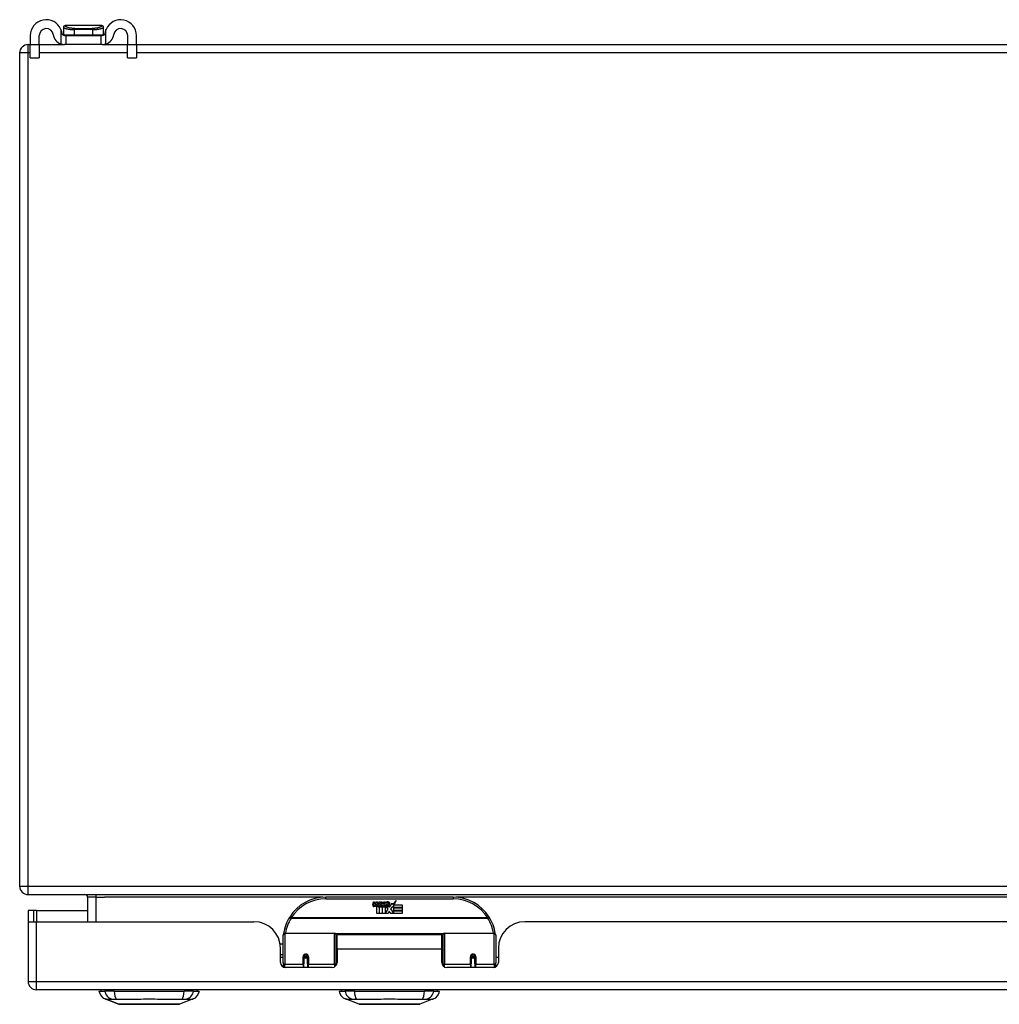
# Model space of a CAD drawing. Header units: inches. Extents: x 24 to 626, y 68 to 289.
# Tile 1 of 30: x 24 to 35, y 68 to 80. Entities that reach past the tile are written whole.
import ezdxf

# ---------------------------------------------------------------- set-up
doc = ezdxf.new("R2010")
doc.units = ezdxf.units.IN
doc.header["$MEASUREMENT"] = 0
doc.layers.add('Visible Edges(ANSI)', color=7, linetype='Continuous', lineweight=25)
doc.layers.add('Visible Tangent Edges(ANSI)', color=7, linetype='Continuous', lineweight=25)

msp = doc.modelspace()

# ---------------------------------------------------------------- linework, layer by layer
at = {"layer": 'Visible Edges(ANSI)'}
for p, q in [((24.217, 79.552), (24.217, 79.551)), ((24.217, 79.551), (24.217, 79.461)), ((24.67, 79.571), (24.237, 79.571)), ((24.69, 79.551), (24.69, 79.552)), ((24.69, 79.461), (24.69, 79.551)), ((23.802, 79.348), (23.828, 79.348)), ((23.828, 79.453), (23.828, 79.347)), ((23.828, 79.191), (23.828, 79.347)), ((23.933, 79.347), (23.933, 79.453)), ((23.933, 79.348), (24.232, 79.348)), ((23.933, 79.347), (23.933, 79.191)), ((24.232, 79.453), (24.25, 79.453)), ((24.25, 79.348), (24.232, 79.348)), ((24.25, 79.348), (24.25, 79.453)), ((24.25, 79.453), (24.656, 79.453)), ((24.656, 79.348), (24.25, 79.348)), ((24.656, 79.453), (24.675, 79.453)), ((24.656, 79.453), (24.656, 79.348)), ((24.675, 79.348), (24.656, 79.348)), ((24.675, 79.348), (24.973, 79.348)), ((24.973, 79.453), (24.973, 79.347)), ((24.973, 79.191), (24.973, 79.347)), ((25.078, 79.347), (25.078, 79.453)), ((25.078, 79.348), (83.604, 79.348)), ((25.078, 79.347), (25.078, 79.191)), ((23.703, 79.249), (23.703, 69.447)), ((23.828, 79.191), (23.933, 79.191)), ((24.973, 79.191), (25.078, 79.191)), ((23.802, 69.348), (83.604, 69.348)), ((24.502, 69.317), (24.502, 69.029)), ((28.802, 69.318), (27.302, 69.318)), ((28.086, 69.232), (28.13, 69.278)), ((28.13, 69.278), (28.105, 69.23)), ((23.87, 69.163), (23.802, 69.163)), ((23.802, 69.163), (23.802, 69.046)), ((23.901, 69.163), (23.87, 69.163)), ((23.87, 69.029), (23.87, 69.163)), ((23.901, 69.163), (24.502, 69.163)), ((27.857, 69.229), (27.863, 69.264)), ((27.863, 69.264), (27.876, 69.264)), ((27.876, 69.264), (27.87, 69.229)), ((27.893, 69.241), (27.897, 69.264)), ((27.897, 69.264), (27.91, 69.264)), ((27.902, 69.125), (27.902, 69.205)), ((27.91, 69.264), (27.904, 69.229)), ((27.92, 69.212), (27.919, 69.206)), ((27.919, 69.206), (27.932, 69.206)), ((27.924, 69.219), (27.921, 69.219)), ((27.923, 69.209), (27.924, 69.219)), ((27.934, 69.209), (27.923, 69.209)), ((27.927, 69.241), (27.931, 69.264)), ((27.931, 69.264), (27.944, 69.264)), ((27.932, 69.206), (27.932, 69.125)), ((27.944, 69.264), (27.934, 69.209)), ((27.936, 69.206), (27.958, 69.206)), ((27.936, 69.125), (27.936, 69.206)), ((27.94, 69.209), (27.964, 69.236)), ((27.956, 69.209), (27.94, 69.209)), ((27.951, 69.264), (27.967, 69.264)), ((27.964, 69.236), (27.951, 69.264)), ((27.97, 69.227), (27.956, 69.209)), ((27.958, 69.206), (27.965, 69.217)), ((27.965, 69.217), (27.965, 69.125)), ((27.967, 69.264), (27.974, 69.244)), ((27.972, 69.227), (27.97, 69.227)), ((27.97, 69.224), (27.977, 69.206)), ((27.97, 69.125), (27.97, 69.224)), ((27.98, 69.209), (27.972, 69.227)), ((27.974, 69.244), (27.977, 69.244)), ((27.977, 69.244), (27.99, 69.264)), ((27.977, 69.206), (28, 69.206)), ((27.996, 69.209), (27.98, 69.209)), ((28.007, 69.264), (27.982, 69.236)), ((27.982, 69.236), (27.996, 69.209)), ((27.99, 69.264), (28.007, 69.264)), ((28, 69.206), (28, 69.127)), ((28, 69.127), (28.036, 69.176)), ((28.005, 69.24), (28.042, 69.24)), ((28.012, 69.252), (28.012, 69.261)), ((28.04, 69.231), (28.016, 69.231)), ((28.036, 69.176), (28.016, 69.206)), ((28.05, 69.152), (28.037, 69.125)), ((28.046, 69.214), (28.052, 69.202)), ((28.068, 69.125), (28.05, 69.152)), ((28.052, 69.202), (28.084, 69.246)), ((28.086, 69.208), (28.066, 69.18)), ((28.066, 69.18), (28.103, 69.126)), ((28.084, 69.246), (28.086, 69.232)), ((28.088, 69.198), (28.086, 69.208)), ((28.103, 69.227), (28.088, 69.198)), ((28.103, 69.198), (28.103, 69.227)), ((28.202, 69.198), (28.103, 69.198)), ((28.103, 69.194), (28.202, 69.194)), ((28.103, 69.162), (28.103, 69.194)), ((28.202, 69.162), (28.103, 69.162)), ((28.103, 69.158), (28.202, 69.158)), ((28.103, 69.126), (28.103, 69.158)), ((28.105, 69.23), (28.202, 69.23)), ((28.202, 69.23), (28.202, 69.198)), ((28.202, 69.194), (28.202, 69.162)), ((28.202, 69.158), (28.202, 69.125)), ((23.802, 69.046), (23.802, 68.328)), ((27.932, 69.125), (27.902, 69.125)), ((27.965, 69.125), (27.936, 69.125)), ((28.037, 69.125), (27.97, 69.125)), ((28.202, 69.125), (28.068, 69.125)), ((23.803, 69.029), (23.901, 69.029)), ((23.901, 69.029), (26.459, 69.029)), ((43.56, 69.029), (29.645, 69.029)), ((26.802, 68.544), (26.802, 68.874)), ((26.822, 68.893), (27.406, 68.893)), ((27.422, 68.878), (27.422, 68.54)), ((27.436, 68.706), (27.436, 68.874)), ((28.667, 68.874), (27.436, 68.874)), ((28.667, 68.706), (28.667, 68.874)), ((28.682, 68.54), (28.682, 68.878)), ((28.698, 68.893), (29.282, 68.893)), ((29.302, 68.874), (29.302, 68.544)), ((26.767, 68.769), (26.802, 68.769)), ((26.771, 68.551), (26.771, 68.717)), ((27.422, 68.801), (27.436, 68.801)), ((27.436, 68.706), (27.436, 68.551)), ((28.667, 68.551), (28.667, 68.706)), ((29.333, 68.717), (29.333, 68.551)), ((26.771, 68.643), (26.802, 68.643)), ((26.802, 68.609), (26.771, 68.609)), ((27.046, 68.621), (27.046, 68.534)), ((27.084, 68.619), (27.046, 68.619)), ((27.047, 68.626), (27.089, 68.618)), ((27.086, 68.609), (27.049, 68.609)), ((27.089, 68.534), (27.089, 68.621)), ((27.422, 68.61), (27.436, 68.61)), ((29.014, 68.621), (29.014, 68.534)), ((29.015, 68.619), (29.058, 68.619)), ((29.054, 68.609), (29.018, 68.609)), ((29.058, 68.534), (29.058, 68.621)), ((29.333, 68.609), (29.302, 68.609)), ((26.802, 68.544), (26.802, 68.499)), ((27.377, 68.492), (26.83, 68.492)), ((27.046, 68.492), (27.046, 68.534)), ((27.089, 68.534), (27.089, 68.492)), ((27.422, 68.512), (27.422, 68.54)), ((28.682, 68.54), (28.682, 68.512)), ((29.274, 68.492), (28.726, 68.492)), ((29.014, 68.492), (29.014, 68.534)), ((29.058, 68.534), (29.058, 68.492)), ((29.302, 68.499), (29.302, 68.544)), ((83.506, 68.229), (23.901, 68.229)), ((24.635, 68.213), (24.703, 68.213)), ((24.814, 68.213), (24.703, 68.213)), ((24.869, 68.059), (24.709, 68.121)), ((24.814, 68.213), (25.638, 68.213)), ((25.742, 68.121), (25.583, 68.059)), ((25.748, 68.213), (25.638, 68.213)), ((25.748, 68.213), (25.816, 68.213)), ((27.461, 68.213), (27.529, 68.213)), ((27.64, 68.213), (27.529, 68.213)), ((27.695, 68.059), (27.535, 68.121)), ((27.64, 68.213), (28.464, 68.213)), ((28.568, 68.121), (28.409, 68.059)), ((28.574, 68.213), (28.464, 68.213)), ((28.574, 68.213), (28.642, 68.213))]:
    msp.add_line(p, q, dxfattribs=at)
at = {"layer": 'Visible Edges(ANSI)', "flags": 128}
for points in [[(24.201, 79.48), (24.201, 79.482), (24.201, 79.484), (24.201, 79.486), (24.2, 79.488), (24.2, 79.49), (24.199, 79.492), (24.199, 79.494), (24.198, 79.496), (24.198, 79.498), (24.197, 79.5), (24.197, 79.502), (24.196, 79.504), (24.196, 79.506), (24.195, 79.508), (24.195, 79.51), (24.194, 79.512), (24.193, 79.514), (24.193, 79.515), (24.192, 79.517), (24.191, 79.519), (24.191, 79.521), (24.19, 79.523), (24.189, 79.525), (24.188, 79.527)], [(24.232, 79.453), (24.231, 79.453), (24.229, 79.453), (24.228, 79.454), (24.226, 79.454), (24.224, 79.454), (24.223, 79.455), (24.221, 79.455), (24.22, 79.456), (24.218, 79.457), (24.216, 79.458), (24.215, 79.459), (24.213, 79.46), (24.212, 79.461), (24.21, 79.462), (24.209, 79.464), (24.208, 79.465), (24.207, 79.467), (24.205, 79.469), (24.205, 79.47), (24.204, 79.472), (24.203, 79.474), (24.202, 79.476), (24.202, 79.478), (24.201, 79.48)], [(24.705, 79.48), (24.705, 79.478), (24.704, 79.476), (24.704, 79.474), (24.703, 79.472), (24.702, 79.47), (24.701, 79.469), (24.7, 79.467), (24.699, 79.465), (24.698, 79.464), (24.697, 79.462), (24.695, 79.461), (24.694, 79.46), (24.692, 79.459), (24.69, 79.458), (24.689, 79.457), (24.687, 79.456), (24.686, 79.455), (24.684, 79.455), (24.682, 79.454), (24.681, 79.454), (24.679, 79.454), (24.677, 79.453), (24.676, 79.453), (24.675, 79.453)], [(24.718, 79.527), (24.718, 79.525), (24.717, 79.523), (24.716, 79.521), (24.715, 79.519), (24.715, 79.517), (24.714, 79.515), (24.713, 79.514), (24.713, 79.512), (24.712, 79.51), (24.711, 79.508), (24.711, 79.506), (24.71, 79.504), (24.71, 79.502), (24.709, 79.5), (24.709, 79.498), (24.708, 79.496), (24.708, 79.494), (24.707, 79.492), (24.707, 79.49), (24.707, 79.488), (24.706, 79.486), (24.706, 79.484), (24.706, 79.482), (24.705, 79.48)], [(24.188, 79.356), (24.19, 79.355), (24.192, 79.354), (24.194, 79.354), (24.196, 79.353), (24.198, 79.353), (24.2, 79.352), (24.202, 79.352), (24.204, 79.351), (24.206, 79.351), (24.208, 79.351), (24.21, 79.35), (24.212, 79.35), (24.214, 79.35), (24.216, 79.349), (24.217, 79.349), (24.219, 79.349), (24.221, 79.349), (24.223, 79.349), (24.224, 79.349), (24.226, 79.348), (24.228, 79.348), (24.229, 79.348), (24.231, 79.348), (24.232, 79.348)], [(24.675, 79.348), (24.676, 79.348), (24.678, 79.348), (24.679, 79.348), (24.681, 79.348), (24.682, 79.349), (24.684, 79.349), (24.686, 79.349), (24.688, 79.349), (24.689, 79.349), (24.691, 79.349), (24.693, 79.35), (24.695, 79.35), (24.697, 79.35), (24.699, 79.351), (24.701, 79.351), (24.703, 79.351), (24.705, 79.352), (24.707, 79.352), (24.709, 79.353), (24.711, 79.353), (24.713, 79.354), (24.715, 79.354), (24.716, 79.355), (24.718, 79.356)], [(26.807, 68.892), (26.807, 68.892), (26.807, 68.892), (26.807, 68.892), (26.807, 68.891), (26.807, 68.891), (26.807, 68.891), (26.807, 68.891), (26.807, 68.89), (26.807, 68.89), (26.807, 68.89), (26.807, 68.89), (26.807, 68.889), (26.807, 68.889), (26.807, 68.889), (26.807, 68.889), (26.807, 68.888), (26.807, 68.888), (26.807, 68.888), (26.807, 68.888), (26.807, 68.887), (26.807, 68.887), (26.807, 68.887), (26.807, 68.887), (26.807, 68.886)], [(29.297, 68.886), (29.297, 68.887), (29.297, 68.887), (29.297, 68.887), (29.297, 68.887), (29.297, 68.888), (29.297, 68.888), (29.297, 68.888), (29.297, 68.888), (29.297, 68.889), (29.297, 68.889), (29.297, 68.889), (29.297, 68.889), (29.297, 68.89), (29.297, 68.89), (29.297, 68.89), (29.297, 68.89), (29.297, 68.891), (29.297, 68.891), (29.297, 68.891), (29.297, 68.891), (29.296, 68.892), (29.296, 68.892), (29.296, 68.892), (29.296, 68.892)], [(27.046, 68.621), (27.046, 68.624), (27.047, 68.626), (27.047, 68.629), (27.049, 68.631), (27.05, 68.634), (27.052, 68.636), (27.054, 68.638), (27.056, 68.64), (27.059, 68.641), (27.062, 68.642), (27.065, 68.643), (27.068, 68.643), (27.071, 68.643), (27.073, 68.642), (27.076, 68.641), (27.079, 68.64), (27.081, 68.638), (27.083, 68.636), (27.085, 68.634), (27.087, 68.631), (27.088, 68.629), (27.089, 68.626), (27.089, 68.624), (27.089, 68.621)], [(27.436, 68.573), (27.436, 68.573), (27.436, 68.573), (27.436, 68.573), (27.436, 68.573), (27.436, 68.573), (27.436, 68.573), (27.436, 68.573), (27.436, 68.573), (27.436, 68.573), (27.436, 68.573), (27.436, 68.573), (27.436, 68.573), (27.436, 68.574), (27.436, 68.574), (27.436, 68.574), (27.436, 68.574), (27.436, 68.574), (27.436, 68.574), (27.436, 68.574), (27.436, 68.574), (27.436, 68.574), (27.436, 68.574), (27.436, 68.574), (27.436, 68.574)], [(28.667, 68.574), (28.667, 68.574), (28.667, 68.574), (28.667, 68.574), (28.667, 68.574), (28.667, 68.574), (28.667, 68.574), (28.668, 68.574), (28.668, 68.574), (28.668, 68.574), (28.668, 68.574), (28.668, 68.574), (28.668, 68.573), (28.668, 68.573), (28.668, 68.573), (28.668, 68.573), (28.668, 68.573), (28.668, 68.573), (28.668, 68.573), (28.668, 68.573), (28.668, 68.573), (28.668, 68.573), (28.668, 68.573), (28.668, 68.573), (28.668, 68.573)], [(29.014, 68.621), (29.015, 68.624), (29.015, 68.626), (29.016, 68.629), (29.017, 68.631), (29.019, 68.634), (29.02, 68.636), (29.022, 68.638), (29.025, 68.64), (29.027, 68.641), (29.03, 68.642), (29.033, 68.643), (29.036, 68.643), (29.039, 68.643), (29.042, 68.642), (29.045, 68.641), (29.047, 68.64), (29.05, 68.638), (29.052, 68.636), (29.054, 68.634), (29.055, 68.631), (29.056, 68.629), (29.057, 68.626), (29.058, 68.624), (29.058, 68.621)], [(24.871, 68.058), (24.871, 68.058), (24.872, 68.058), (24.875, 68.058), (24.878, 68.058), (24.881, 68.058), (24.886, 68.058), (24.892, 68.058), (24.898, 68.058), (24.905, 68.058), (24.913, 68.058), (24.921, 68.058), (24.931, 68.058), (24.941, 68.058), (24.951, 68.058), (24.963, 68.058), (24.975, 68.058), (24.987, 68.058), (25.001, 68.058), (25.014, 68.058), (25.028, 68.058), (25.043, 68.058), (25.058, 68.058), (25.074, 68.058), (25.09, 68.058), (25.106, 68.058), (25.123, 68.058), (25.14, 68.058), (25.157, 68.058), (25.174, 68.058), (25.191, 68.058), (25.209, 68.058), (25.226, 68.058), (25.244, 68.058), (25.261, 68.058), (25.278, 68.058), (25.296, 68.058), (25.312, 68.058), (25.329, 68.058), (25.346, 68.058), (25.362, 68.058), (25.378, 68.058), (25.394, 68.058), (25.409, 68.058), (25.424, 68.058), (25.438, 68.058), (25.452, 68.058), (25.465, 68.058), (25.477, 68.058), (25.489, 68.058), (25.501, 68.058), (25.511, 68.058), (25.521, 68.058), (25.531, 68.058), (25.539, 68.058), (25.547, 68.058), (25.554, 68.058), (25.56, 68.058), (25.566, 68.058), (25.57, 68.058), (25.574, 68.058), (25.577, 68.058), (25.579, 68.058), (25.581, 68.058), (25.581, 68.058)], [(27.697, 68.058), (27.697, 68.058), (27.698, 68.058), (27.701, 68.058), (27.704, 68.058), (27.707, 68.058), (27.712, 68.058), (27.717, 68.058), (27.724, 68.058), (27.731, 68.058), (27.739, 68.058), (27.747, 68.058), (27.757, 68.058), (27.767, 68.058), (27.777, 68.058), (27.789, 68.058), (27.801, 68.058), (27.813, 68.058), (27.826, 68.058), (27.84, 68.058), (27.854, 68.058), (27.869, 68.058), (27.884, 68.058), (27.9, 68.058), (27.916, 68.058), (27.932, 68.058), (27.949, 68.058), (27.965, 68.058), (27.982, 68.058), (28, 68.058), (28.017, 68.058), (28.034, 68.058), (28.052, 68.058), (28.069, 68.058), (28.087, 68.058), (28.104, 68.058), (28.121, 68.058), (28.138, 68.058), (28.155, 68.058), (28.172, 68.058), (28.188, 68.058), (28.204, 68.058), (28.22, 68.058), (28.235, 68.058), (28.25, 68.058), (28.264, 68.058), (28.277, 68.058), (28.291, 68.058), (28.303, 68.058), (28.315, 68.058), (28.327, 68.058), (28.337, 68.058), (28.347, 68.058), (28.356, 68.058), (28.365, 68.058), (28.373, 68.058), (28.38, 68.058), (28.386, 68.058), (28.392, 68.058), (28.396, 68.058), (28.4, 68.058), (28.403, 68.058), (28.405, 68.058), (28.407, 68.058), (28.407, 68.058)]]:
    msp.add_lwpolyline(points, dxfattribs=at)
at = {"layer": 'Visible Edges(ANSI)'}
for centre, radius, start, end in [((24.016, 79.453), 0.188, 23.0739, 180), ((24.891, 79.453), 0.187, 0, 156.9261), ((24.016, 79.453), 0.0825, 8.1564, 180), ((24.232, 79.484), 0.136, 188.1564, 251.2171), ((24.237, 79.552), 0.0197, 90, 180), ((24.225, 79.461), 0.00787, 180, 218.1289), ((24.67, 79.552), 0.0197, 0, 90), ((24.682, 79.461), 0.00787, 321.8711, 0), ((24.675, 79.484), 0.136, 288.7829, 351.8436), ((24.891, 79.453), 0.0825, 0, 171.8436), ((23.802, 79.249), 0.099, 90, 180), ((23.802, 69.447), 0.099, 180, 270), ((24.471, 69.317), 0.031, 0, 90), ((27.302, 68.818), 0.5, 90, 147.7623), ((28.802, 68.818), 0.5, 32.2377, 90), ((27.885, 69.224), 0.0288, 169, 198.4748), ((27.867, 69.218), 0.0105, 198.4748, 269.6788), ((27.868, 69.232), 0.0246, 269.6788, 333.9508), ((27.882, 69.227), 0.0123, 169.9922, 203.5487), ((27.877, 69.225), 0.006, 203.5487, 276.1027), ((27.876, 69.231), 0.0126, 276.1027, 327.6083), ((27.847, 69.249), 0.0465, 328.5584, 350.8257), ((27.918, 69.223), 0.0288, 183.6169, 196.9928), ((27.9, 69.218), 0.0101, 196.9928, 269.4776), ((27.901, 69.232), 0.024, 269.4776, 327.4114), ((27.902, 69.229), 0.024, 268.7952, 316.5849), ((27.916, 69.227), 0.0123, 170, 203.5571), ((27.91, 69.225), 0.006, 203.5571, 276.03), ((27.91, 69.231), 0.0126, 276.03, 327.5992), ((27.881, 69.249), 0.0465, 327.5992, 350), ((28.031, 69.229), 0.0282, 156.1555, 203.8445), ((28.019, 69.223), 0.0152, 203.8445, 265.0802), ((28.03, 69.203), 0.0607, 81.5605, 107.3343), ((28.024, 69.224), 0.0307, 64.6784, 112.5609), ((28.025, 69.226), 0.00955, 151.4547, 231.1652), ((28.023, 69.238), 0.033, 257.079, 313.1785), ((28.023, 69.238), 0.0299, 260.4085, 314.1684), ((28.026, 69.228), 0.0109, 231.1652, 289.3797), ((28.024, 69.233), 0.0168, 289.3797, 352.9975), ((28.033, 69.243), 0.0096, 343.5261, 64.6784), ((28.036, 69.244), 0.0197, 356.5646, 81.5605), ((28.016, 69.245), 0.0398, 314.1684, 356.5646), ((23.901, 69.046), 0.099, 180, 189.8877), ((27.302, 68.818), 0.5, 147.7623, 171.4919), ((28.802, 68.818), 0.5, 8.5081, 32.2377), ((26.459, 68.717), 0.312, 0, 90), ((29.645, 68.717), 0.312, 90, 180), ((26.822, 68.874), 0.0197, 90, 180), ((27.406, 68.878), 0.0157, 0, 90), ((28.698, 68.878), 0.0157, 90, 180), ((29.282, 68.874), 0.0197, 0, 90), ((27.068, 68.621), 0.0217, 180, 350.853), ((29.036, 68.621), 0.0217, 180, 0), ((26.83, 68.551), 0.0591, 180, 270), ((27.377, 68.551), 0.0591, 270, 0), ((28.726, 68.551), 0.0591, 180, 270), ((29.274, 68.551), 0.0591, 270, 0), ((23.901, 68.328), 0.099, 180, 270), ((24.694, 68.205), 0.0394, 143.1301, 168.463), ((25.757, 68.205), 0.0394, 11.537, 36.8699), ((27.52, 68.205), 0.0394, 143.1301, 168.463), ((28.583, 68.205), 0.0394, 11.537, 36.8699), ((24.752, 68.231), 0.118, 188.6009, 248.7495), ((25.7, 68.231), 0.118, 291.2505, 351.3991), ((27.578, 68.231), 0.118, 188.6009, 248.7495), ((28.526, 68.231), 0.118, 291.2505, 351.3991), ((24.871, 68.063), 0.00492, 248.7495, 269.7912), ((25.581, 68.063), 0.00492, 270.2088, 291.2505), ((27.697, 68.063), 0.00492, 248.7495, 269.7912), ((28.407, 68.063), 0.00492, 270.2088, 291.2505)]:
    msp.add_arc(centre, radius, start, end, dxfattribs=at)
for centre, start_param, end_param in [((27.068, 68.629), 3.891005, 4.221748), ((29.036, 68.629), 3.444465, 5.980313)]:
    msp.add_ellipse(centre, major_axis=(0.0217, 0), ratio=0.267949, start_param=start_param, end_param=end_param, dxfattribs=at)
at = {"layer": 'Visible Tangent Edges(ANSI)'}
for p, q in [((24.188, 79.527), (24.188, 79.356)), ((24.217, 79.461), (24.348, 79.461)), ((24.348, 79.461), (24.348, 79.524)), ((24.558, 79.524), (24.348, 79.524)), ((24.348, 79.461), (24.558, 79.461)), ((24.35, 79.538), (24.556, 79.538)), ((24.558, 79.524), (24.558, 79.461)), ((24.558, 79.461), (24.69, 79.461)), ((24.718, 79.356), (24.718, 79.527)), ((23.802, 79.249), (23.802, 79.348)), ((23.933, 79.347), (23.828, 79.347)), ((25.078, 79.347), (24.973, 79.347)), ((23.802, 79.249), (23.703, 79.249)), ((23.802, 69.447), (23.802, 79.249)), ((23.828, 79.249), (23.802, 79.249)), ((24.973, 79.249), (23.933, 79.249)), ((83.604, 79.249), (25.078, 79.249)), ((23.703, 69.447), (23.802, 69.447)), ((23.802, 69.348), (23.802, 69.447)), ((23.802, 69.447), (82.837, 69.447)), ((24.601, 69.317), (24.502, 69.317)), ((24.601, 69.317), (24.601, 69.348)), ((24.601, 69.029), (24.601, 69.317)), ((24.601, 69.317), (24.702, 69.317)), ((27.27, 69.317), (24.702, 69.317)), ((27.302, 69.299), (27.302, 69.318)), ((27.302, 69.299), (28.802, 69.299)), ((28.802, 69.318), (28.802, 69.299)), ((44.371, 69.317), (28.833, 69.317)), ((23.901, 69.163), (23.901, 69.029)), ((26.896, 69.075), (26.879, 69.085)), ((29.208, 69.075), (26.896, 69.075)), ((26.896, 69.071), (26.896, 69.075)), ((26.896, 69.071), (29.208, 69.071)), ((29.225, 69.085), (29.208, 69.075)), ((29.208, 69.075), (29.208, 69.071)), ((23.901, 68.328), (23.901, 69.029)), ((26.822, 68.893), (26.822, 68.525)), ((27.406, 68.525), (27.406, 68.893)), ((28.684, 68.886), (27.42, 68.886)), ((28.698, 68.893), (28.698, 68.525)), ((29.282, 68.525), (29.282, 68.893)), ((28.667, 68.706), (27.436, 68.706)), ((27.036, 68.525), (27.036, 68.616)), ((27.099, 68.616), (27.099, 68.525)), ((29.005, 68.525), (29.005, 68.616)), ((29.068, 68.616), (29.068, 68.525)), ((26.822, 68.492), (26.822, 68.525)), ((27.036, 68.525), (26.822, 68.525)), ((27.036, 68.525), (27.036, 68.492)), ((27.406, 68.525), (27.099, 68.525)), ((27.099, 68.492), (27.099, 68.525)), ((27.406, 68.525), (27.406, 68.499)), ((28.698, 68.499), (28.698, 68.525)), ((29.005, 68.525), (28.698, 68.525)), ((29.005, 68.525), (29.005, 68.492)), ((29.282, 68.525), (29.068, 68.525)), ((29.068, 68.492), (29.068, 68.525)), ((29.282, 68.525), (29.282, 68.492)), ((23.802, 68.328), (23.901, 68.328)), ((23.901, 68.229), (23.901, 68.328)), ((23.901, 68.328), (83.506, 68.328)), ((24.709, 68.121), (24.869, 68.059))]:
    msp.add_line(p, q, dxfattribs=at)
at = {"layer": 'Visible Tangent Edges(ANSI)', "flags": 128}
for points in [[(24.217, 79.551), (24.217, 79.55), (24.218, 79.549), (24.22, 79.548), (24.221, 79.547), (24.224, 79.545), (24.226, 79.544), (24.23, 79.543), (24.234, 79.541), (24.238, 79.54), (24.242, 79.538), (24.248, 79.537), (24.253, 79.535), (24.259, 79.534), (24.266, 79.532), (24.273, 79.531), (24.28, 79.53), (24.287, 79.529), (24.295, 79.527), (24.303, 79.527), (24.312, 79.526), (24.321, 79.525), (24.33, 79.525), (24.339, 79.524), (24.348, 79.524)], [(24.234, 79.57), (24.234, 79.57), (24.234, 79.57), (24.234, 79.57), (24.235, 79.57), (24.235, 79.571), (24.235, 79.571), (24.235, 79.571), (24.235, 79.571), (24.235, 79.571), (24.235, 79.571), (24.235, 79.571), (24.236, 79.571), (24.236, 79.571), (24.236, 79.571), (24.236, 79.571), (24.236, 79.571), (24.236, 79.571), (24.236, 79.571), (24.236, 79.571), (24.236, 79.571), (24.237, 79.571), (24.237, 79.571), (24.237, 79.571), (24.237, 79.571)], [(24.35, 79.538), (24.341, 79.538), (24.333, 79.539), (24.324, 79.539), (24.316, 79.54), (24.308, 79.541), (24.3, 79.542), (24.293, 79.543), (24.286, 79.545), (24.28, 79.546), (24.273, 79.548), (24.268, 79.55), (24.262, 79.552), (24.257, 79.553), (24.253, 79.555), (24.249, 79.557), (24.245, 79.559), (24.242, 79.561), (24.239, 79.562), (24.237, 79.564), (24.235, 79.565), (24.234, 79.567), (24.234, 79.568), (24.234, 79.569), (24.234, 79.57)], [(24.673, 79.57), (24.673, 79.569), (24.673, 79.568), (24.672, 79.567), (24.671, 79.565), (24.67, 79.564), (24.668, 79.562), (24.665, 79.561), (24.662, 79.559), (24.658, 79.557), (24.654, 79.555), (24.65, 79.553), (24.645, 79.552), (24.639, 79.55), (24.633, 79.548), (24.627, 79.546), (24.621, 79.545), (24.614, 79.543), (24.606, 79.542), (24.599, 79.541), (24.591, 79.54), (24.583, 79.539), (24.574, 79.539), (24.565, 79.538), (24.556, 79.538)], [(24.558, 79.524), (24.568, 79.524), (24.577, 79.525), (24.586, 79.525), (24.595, 79.526), (24.603, 79.527), (24.612, 79.527), (24.62, 79.529), (24.627, 79.53), (24.634, 79.531), (24.641, 79.532), (24.647, 79.534), (24.653, 79.535), (24.659, 79.537), (24.664, 79.538), (24.669, 79.54), (24.673, 79.541), (24.677, 79.543), (24.68, 79.544), (24.683, 79.545), (24.685, 79.547), (24.687, 79.548), (24.689, 79.549), (24.689, 79.55), (24.69, 79.551)], [(24.67, 79.571), (24.67, 79.571), (24.67, 79.571), (24.67, 79.571), (24.67, 79.571), (24.67, 79.571), (24.671, 79.571), (24.671, 79.571), (24.671, 79.571), (24.671, 79.571), (24.671, 79.571), (24.671, 79.571), (24.671, 79.571), (24.671, 79.571), (24.671, 79.571), (24.672, 79.571), (24.672, 79.571), (24.672, 79.571), (24.672, 79.571), (24.672, 79.571), (24.672, 79.57), (24.672, 79.57), (24.672, 79.57), (24.673, 79.57), (24.673, 79.57)], [(28.682, 68.741), (28.681, 68.742), (28.681, 68.742), (28.68, 68.743), (28.68, 68.744), (28.679, 68.744), (28.679, 68.745), (28.678, 68.745), (28.678, 68.746), (28.677, 68.747), (28.676, 68.747), (28.676, 68.748), (28.675, 68.748), (28.675, 68.749), (28.674, 68.749), (28.673, 68.75), (28.673, 68.75), (28.672, 68.751), (28.671, 68.752), (28.671, 68.752), (28.67, 68.753), (28.669, 68.753), (28.669, 68.754), (28.668, 68.754), (28.667, 68.755)], [(28.667, 68.737), (28.668, 68.735), (28.67, 68.733), (28.671, 68.731), (28.672, 68.73), (28.672, 68.728), (28.673, 68.726), (28.674, 68.724), (28.675, 68.722), (28.676, 68.721), (28.677, 68.719), (28.677, 68.717), (28.678, 68.715), (28.678, 68.713), (28.679, 68.712), (28.68, 68.71), (28.68, 68.708), (28.68, 68.706), (28.681, 68.705), (28.681, 68.703), (28.681, 68.701), (28.682, 68.7), (28.682, 68.698), (28.682, 68.697), (28.682, 68.695)], [(27.099, 68.616), (27.099, 68.62), (27.098, 68.625), (27.097, 68.628), (27.095, 68.632), (27.093, 68.636), (27.091, 68.639), (27.087, 68.642), (27.084, 68.645), (27.08, 68.647), (27.076, 68.648), (27.072, 68.649), (27.068, 68.65), (27.063, 68.649), (27.059, 68.648), (27.055, 68.647), (27.051, 68.645), (27.048, 68.642), (27.045, 68.639), (27.042, 68.636), (27.04, 68.632), (27.038, 68.628), (27.037, 68.625), (27.036, 68.62), (27.036, 68.616)], [(27.436, 68.61), (27.435, 68.608), (27.434, 68.606), (27.434, 68.603), (27.433, 68.601), (27.433, 68.598), (27.432, 68.596), (27.432, 68.594), (27.431, 68.591), (27.431, 68.589), (27.43, 68.586), (27.43, 68.584), (27.429, 68.582), (27.429, 68.579), (27.428, 68.577), (27.428, 68.574), (27.428, 68.572), (27.427, 68.569), (27.427, 68.567), (27.426, 68.564), (27.426, 68.562), (27.426, 68.56), (27.425, 68.557), (27.425, 68.555), (27.425, 68.552)], [(28.679, 68.552), (28.679, 68.555), (28.678, 68.557), (28.678, 68.56), (28.678, 68.562), (28.677, 68.565), (28.677, 68.568), (28.676, 68.57), (28.676, 68.573), (28.676, 68.575), (28.675, 68.578), (28.675, 68.581), (28.674, 68.583), (28.674, 68.586), (28.673, 68.588), (28.673, 68.591), (28.672, 68.593), (28.672, 68.596), (28.671, 68.598), (28.671, 68.601), (28.67, 68.603), (28.669, 68.606), (28.669, 68.608), (28.668, 68.611), (28.667, 68.613)], [(29.068, 68.616), (29.067, 68.62), (29.067, 68.625), (29.065, 68.628), (29.064, 68.632), (29.062, 68.636), (29.059, 68.639), (29.056, 68.642), (29.052, 68.645), (29.049, 68.647), (29.045, 68.648), (29.04, 68.649), (29.036, 68.65), (29.032, 68.649), (29.028, 68.648), (29.024, 68.647), (29.02, 68.645), (29.016, 68.642), (29.013, 68.639), (29.011, 68.636), (29.008, 68.632), (29.007, 68.628), (29.006, 68.625), (29.005, 68.62), (29.005, 68.616)], [(24.709, 68.121), (24.709, 68.121), (24.71, 68.121), (24.711, 68.121), (24.711, 68.121), (24.713, 68.121), (24.714, 68.12), (24.716, 68.12), (24.718, 68.12), (24.72, 68.12), (24.723, 68.12), (24.726, 68.12), (24.729, 68.12), (24.732, 68.12), (24.735, 68.12), (24.739, 68.12), (24.743, 68.12), (24.748, 68.12), (24.752, 68.12), (24.757, 68.119), (24.762, 68.119), (24.767, 68.119), (24.772, 68.119), (24.778, 68.119), (24.786, 68.119)], [(24.786, 68.119), (24.787, 68.119), (24.789, 68.119), (24.79, 68.119), (24.792, 68.119), (24.793, 68.119), (24.795, 68.119), (24.797, 68.119), (24.799, 68.119), (24.801, 68.119), (24.803, 68.119), (24.805, 68.119), (24.807, 68.119), (24.809, 68.119), (24.812, 68.119), (24.814, 68.119), (24.816, 68.119), (24.819, 68.119), (24.821, 68.119), (24.824, 68.119), (24.826, 68.119), (24.829, 68.119), (24.832, 68.119), (24.835, 68.119), (24.837, 68.119)], [(24.837, 68.119), (24.871, 68.119), (24.902, 68.119), (24.933, 68.12), (24.965, 68.12), (24.997, 68.12), (25.029, 68.12), (25.062, 68.12), (25.094, 68.12), (25.127, 68.12), (25.16, 68.121), (25.193, 68.121), (25.226, 68.121), (25.259, 68.121), (25.292, 68.121), (25.325, 68.12), (25.358, 68.12), (25.39, 68.12), (25.423, 68.12), (25.455, 68.12), (25.487, 68.12), (25.519, 68.12), (25.55, 68.119), (25.581, 68.119), (25.614, 68.119)], [(25.614, 68.119), (25.617, 68.119), (25.62, 68.119), (25.623, 68.119), (25.625, 68.119), (25.628, 68.119), (25.63, 68.119), (25.633, 68.119), (25.635, 68.119), (25.638, 68.119), (25.64, 68.119), (25.642, 68.119), (25.645, 68.119), (25.647, 68.119), (25.649, 68.119), (25.651, 68.119), (25.653, 68.119), (25.655, 68.119), (25.656, 68.119), (25.658, 68.119), (25.66, 68.119), (25.661, 68.119), (25.663, 68.119), (25.664, 68.119), (25.666, 68.119)], [(25.666, 68.119), (25.674, 68.119), (25.68, 68.119), (25.685, 68.119), (25.69, 68.119), (25.695, 68.119), (25.7, 68.12), (25.704, 68.12), (25.708, 68.12), (25.712, 68.12), (25.716, 68.12), (25.72, 68.12), (25.723, 68.12), (25.726, 68.12), (25.729, 68.12), (25.732, 68.12), (25.734, 68.12), (25.736, 68.12), (25.738, 68.12), (25.739, 68.121), (25.74, 68.121), (25.741, 68.121), (25.742, 68.121), (25.742, 68.121), (25.742, 68.121)], [(27.535, 68.121), (27.535, 68.121), (27.536, 68.121), (27.537, 68.121), (27.537, 68.121), (27.539, 68.121), (27.54, 68.12), (27.542, 68.12), (27.544, 68.12), (27.546, 68.12), (27.549, 68.12), (27.552, 68.12), (27.555, 68.12), (27.558, 68.12), (27.561, 68.12), (27.565, 68.12), (27.569, 68.12), (27.574, 68.12), (27.578, 68.12), (27.583, 68.119), (27.588, 68.119), (27.593, 68.119), (27.598, 68.119), (27.604, 68.119), (27.612, 68.119)], [(27.612, 68.119), (27.613, 68.119), (27.615, 68.119), (27.616, 68.119), (27.618, 68.119), (27.619, 68.119), (27.621, 68.119), (27.623, 68.119), (27.625, 68.119), (27.627, 68.119), (27.629, 68.119), (27.631, 68.119), (27.633, 68.119), (27.635, 68.119), (27.638, 68.119), (27.64, 68.119), (27.642, 68.119), (27.645, 68.119), (27.647, 68.119), (27.65, 68.119), (27.652, 68.119), (27.655, 68.119), (27.658, 68.119), (27.661, 68.119), (27.663, 68.119)], [(27.663, 68.119), (27.697, 68.119), (27.728, 68.119), (27.759, 68.12), (27.791, 68.12), (27.823, 68.12), (27.855, 68.12), (27.887, 68.12), (27.92, 68.12), (27.953, 68.12), (27.986, 68.121), (28.019, 68.121), (28.052, 68.121), (28.085, 68.121), (28.118, 68.121), (28.151, 68.12), (28.183, 68.12), (28.216, 68.12), (28.248, 68.12), (28.281, 68.12), (28.313, 68.12), (28.344, 68.12), (28.376, 68.119), (28.407, 68.119), (28.44, 68.119)], [(28.44, 68.119), (28.443, 68.119), (28.446, 68.119), (28.449, 68.119), (28.451, 68.119), (28.454, 68.119), (28.456, 68.119), (28.459, 68.119), (28.461, 68.119), (28.464, 68.119), (28.466, 68.119), (28.468, 68.119), (28.471, 68.119), (28.473, 68.119), (28.475, 68.119), (28.477, 68.119), (28.479, 68.119), (28.481, 68.119), (28.483, 68.119), (28.484, 68.119), (28.486, 68.119), (28.488, 68.119), (28.489, 68.119), (28.49, 68.119), (28.492, 68.119)], [(28.492, 68.119), (28.5, 68.119), (28.506, 68.119), (28.511, 68.119), (28.516, 68.119), (28.521, 68.119), (28.526, 68.12), (28.53, 68.12), (28.534, 68.12), (28.538, 68.12), (28.542, 68.12), (28.546, 68.12), (28.549, 68.12), (28.552, 68.12), (28.555, 68.12), (28.558, 68.12), (28.56, 68.12), (28.562, 68.12), (28.564, 68.12), (28.565, 68.121), (28.566, 68.121), (28.567, 68.121), (28.568, 68.121), (28.568, 68.121), (28.568, 68.121)], [(24.951, 68.058), (24.945, 68.058), (24.939, 68.058), (24.933, 68.058), (24.927, 68.058), (24.921, 68.058), (24.916, 68.058), (24.911, 68.058), (24.906, 68.058), (24.902, 68.058), (24.898, 68.058), (24.894, 68.058), (24.89, 68.058), (24.887, 68.058), (24.884, 68.058), (24.881, 68.058), (24.878, 68.058), (24.876, 68.059), (24.874, 68.059), (24.873, 68.059), (24.871, 68.059), (24.87, 68.059), (24.87, 68.059), (24.869, 68.059), (24.869, 68.059)], [(24.998, 68.058), (24.996, 68.058), (24.994, 68.058), (24.992, 68.058), (24.99, 68.058), (24.988, 68.058), (24.986, 68.058), (24.984, 68.058), (24.982, 68.058), (24.98, 68.058), (24.978, 68.058), (24.976, 68.058), (24.974, 68.058), (24.972, 68.058), (24.97, 68.058), (24.968, 68.058), (24.966, 68.058), (24.964, 68.058), (24.962, 68.058), (24.96, 68.058), (24.959, 68.058), (24.957, 68.058), (24.955, 68.058), (24.953, 68.058), (24.951, 68.058)], [(25.453, 68.058), (25.437, 68.058), (25.42, 68.058), (25.403, 68.058), (25.385, 68.058), (25.366, 68.058), (25.347, 68.058), (25.327, 68.058), (25.307, 68.058), (25.287, 68.059), (25.267, 68.059), (25.247, 68.059), (25.226, 68.059), (25.205, 68.059), (25.185, 68.059), (25.164, 68.059), (25.144, 68.058), (25.124, 68.058), (25.105, 68.058), (25.086, 68.058), (25.067, 68.058), (25.049, 68.058), (25.031, 68.058), (25.014, 68.058), (24.998, 68.058)], [(25.5, 68.058), (25.499, 68.058), (25.497, 68.058), (25.495, 68.058), (25.493, 68.058), (25.491, 68.058), (25.49, 68.058), (25.488, 68.058), (25.486, 68.058), (25.484, 68.058), (25.482, 68.058), (25.48, 68.058), (25.478, 68.058), (25.476, 68.058), (25.474, 68.058), (25.472, 68.058), (25.47, 68.058), (25.468, 68.058), (25.466, 68.058), (25.464, 68.058), (25.462, 68.058), (25.46, 68.058), (25.458, 68.058), (25.456, 68.058), (25.453, 68.058)], [(25.583, 68.059), (25.583, 68.059), (25.582, 68.059), (25.581, 68.059), (25.58, 68.059), (25.579, 68.059), (25.577, 68.059), (25.575, 68.059), (25.573, 68.058), (25.571, 68.058), (25.568, 68.058), (25.565, 68.058), (25.561, 68.058), (25.558, 68.058), (25.554, 68.058), (25.55, 68.058), (25.545, 68.058), (25.54, 68.058), (25.536, 68.058), (25.53, 68.058), (25.525, 68.058), (25.519, 68.058), (25.513, 68.058), (25.507, 68.058), (25.5, 68.058)], [(27.777, 68.058), (27.771, 68.058), (27.765, 68.058), (27.759, 68.058), (27.753, 68.058), (27.747, 68.058), (27.742, 68.058), (27.737, 68.058), (27.733, 68.058), (27.728, 68.058), (27.724, 68.058), (27.72, 68.058), (27.716, 68.058), (27.713, 68.058), (27.71, 68.058), (27.707, 68.058), (27.704, 68.058), (27.702, 68.059), (27.7, 68.059), (27.699, 68.059), (27.697, 68.059), (27.696, 68.059), (27.696, 68.059), (27.695, 68.059), (27.695, 68.059)], [(27.824, 68.058), (27.822, 68.058), (27.82, 68.058), (27.818, 68.058), (27.816, 68.058), (27.814, 68.058), (27.812, 68.058), (27.81, 68.058), (27.808, 68.058), (27.806, 68.058), (27.804, 68.058), (27.802, 68.058), (27.8, 68.058), (27.798, 68.058), (27.796, 68.058), (27.794, 68.058), (27.792, 68.058), (27.79, 68.058), (27.788, 68.058), (27.786, 68.058), (27.785, 68.058), (27.783, 68.058), (27.781, 68.058), (27.779, 68.058), (27.777, 68.058)], [(28.279, 68.058), (28.263, 68.058), (28.246, 68.058), (28.229, 68.058), (28.211, 68.058), (28.192, 68.058), (28.173, 68.058), (28.153, 68.058), (28.133, 68.058), (28.113, 68.059), (28.093, 68.059), (28.072, 68.059), (28.052, 68.059), (28.031, 68.059), (28.011, 68.059), (27.99, 68.059), (27.97, 68.058), (27.95, 68.058), (27.931, 68.058), (27.911, 68.058), (27.893, 68.058), (27.875, 68.058), (27.857, 68.058), (27.84, 68.058), (27.824, 68.058)], [(28.326, 68.058), (28.325, 68.058), (28.323, 68.058), (28.321, 68.058), (28.319, 68.058), (28.317, 68.058), (28.316, 68.058), (28.314, 68.058), (28.312, 68.058), (28.31, 68.058), (28.308, 68.058), (28.306, 68.058), (28.304, 68.058), (28.302, 68.058), (28.3, 68.058), (28.298, 68.058), (28.296, 68.058), (28.294, 68.058), (28.292, 68.058), (28.29, 68.058), (28.288, 68.058), (28.286, 68.058), (28.284, 68.058), (28.282, 68.058), (28.279, 68.058)], [(28.409, 68.059), (28.409, 68.059), (28.408, 68.059), (28.407, 68.059), (28.406, 68.059), (28.405, 68.059), (28.403, 68.059), (28.401, 68.059), (28.399, 68.058), (28.397, 68.058), (28.394, 68.058), (28.391, 68.058), (28.387, 68.058), (28.384, 68.058), (28.38, 68.058), (28.376, 68.058), (28.371, 68.058), (28.366, 68.058), (28.362, 68.058), (28.356, 68.058), (28.351, 68.058), (28.345, 68.058), (28.339, 68.058), (28.333, 68.058), (28.326, 68.058)]]:
    msp.add_lwpolyline(points, dxfattribs=at)
at = {"layer": 'Visible Tangent Edges(ANSI)'}
for centre, radius, start, end in [((27.302, 68.818), 0.48, 90, 147.7623), ((28.802, 68.818), 0.48, 32.2377, 90), ((27.302, 68.815), 0.48, 147.7623, 170.5651), ((28.802, 68.815), 0.48, 9.4349, 32.2377), ((24.871, 68.063), 0.00492, 248.7495, 269.7912)]:
    msp.add_arc(centre, radius, start, end, dxfattribs=at)
for centre, major_axis, ratio, start_param, end_param in [((24.237, 79.551), (-0.0197, 0), 0.9973, 4.854218, 6.283185), ((24.355, 79.524), (0, 0.0197), 0.333333, 0.778875, 1.570796), ((24.351, 79.461), (0, -0.00787), 0.333333, 4.712389, 6.283185), ((24.552, 79.524), (0, 0.0197), 0.333333, 4.712389, 5.50431), ((24.556, 79.461), (0, -0.00787), 0.333333, 0, 1.570796), ((24.67, 79.551), (0.0197, 0), 0.9973, 0, 1.428968), ((26.896, 69.075), (-0.0167, 0.0105), 0.161367, 0, 1.672214), ((29.208, 69.075), (0.0167, 0.0105), 0.161367, 4.610972, 6.283185), ((26.827, 68.889), (-0.0195, 0.0029), 0.187781, 0, 0.58509), ((29.277, 68.889), (0.0195, 0.0029), 0.187781, 5.698095, 6.283185), ((27.036, 68.621), (0.00984, 0), 0.476565, 4.712389, 6.283185), ((27.099, 68.621), (-0.00984, 0), 0.476565, 0, 1.570796), ((29.005, 68.621), (0.00984, 0), 0.476565, 4.712389, 6.283185), ((29.068, 68.621), (-0.00984, 0), 0.476565, 0, 1.570796), ((26.822, 68.544), (-0.0197, 0), 0.965926, 0, 1.570796), ((27.036, 68.534), (0.00984, 0), 0.965926, 4.712389, 6.283185), ((27.099, 68.534), (-0.00984, 0), 0.965926, 0, 1.570796), ((27.406, 68.54), (0.0157, 0), 0.965926, 4.712389, 6.283185), ((28.698, 68.54), (-0.0157, 0), 0.965926, 0, 1.570796), ((29.005, 68.534), (0.00984, 0), 0.965926, 4.712389, 6.283185), ((29.068, 68.534), (-0.00984, 0), 0.965926, 0, 1.570796), ((29.282, 68.544), (0.0197, 0), 0.965926, 4.712389, 6.283185), ((24.814, 68.233), (0.016, -0.117), 0.948273, 4.754759, 5.892029), ((24.852, 68.233), (-0.005, -0.118), 0.314585, 4.896593, 6.033863), ((25.6, 68.233), (0.005, -0.118), 0.314585, 0.249322, 1.386592), ((25.638, 68.233), (-0.016, -0.117), 0.948273, 0.391156, 1.528426), ((27.64, 68.233), (0.016, -0.117), 0.948273, 4.754759, 5.892029), ((27.678, 68.233), (-0.005, -0.118), 0.314585, 4.896593, 6.033863), ((28.426, 68.233), (0.005, -0.118), 0.314585, 0.249322, 1.386592), ((28.464, 68.233), (-0.016, -0.117), 0.948273, 0.391156, 1.528426)]:
    msp.add_ellipse(centre, major_axis=major_axis, ratio=ratio, start_param=start_param, end_param=end_param, dxfattribs=at)

doc.saveas('drawing.dxf')
